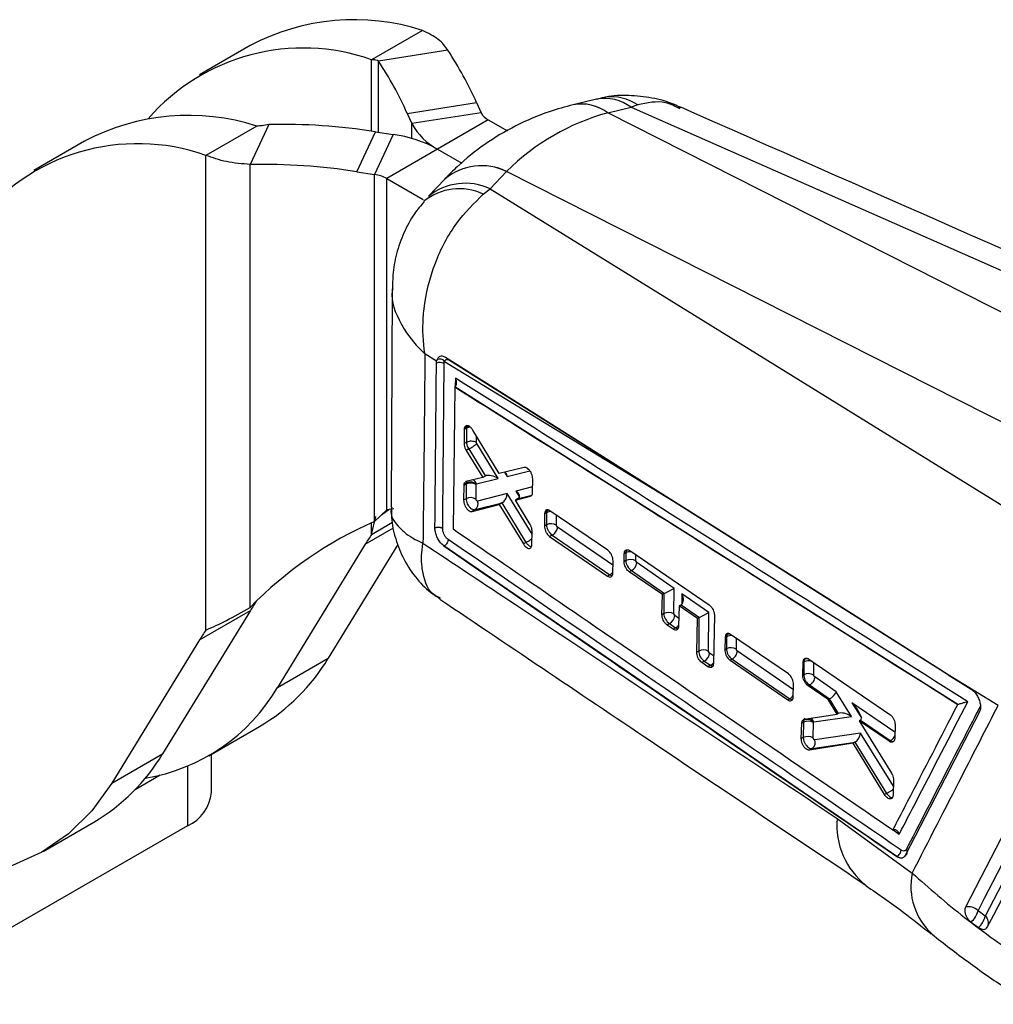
# Model space of a CAD drawing. Extents: x 35 to 394, y 29 to 281.
# Tile 3 of 23: x 156 to 199, y 38 to 82. Entities that reach past the tile are written whole.
import ezdxf

# ---------------------------------------------------------------- set-up
doc = ezdxf.new("R2010")
doc.units = 0
doc.layers.get('0').update_dxf_attribs({"linetype": 'CONTINUOUS'})

msp = doc.modelspace()

# ---------------------------------------------------------------- linework, layer by layer
at = {"color": 7, "linetype": 'CONTINUOUS'}
for p, q in [((173.787, 81.3266), (171.5384, 80.0285)), ((166.1611, 80.652), (163.9125, 79.354)), ((174.9206, 80.4438), (171.849, 79.9687)), ((173.1146, 77.6529), (176.1863, 78.128)), ((176.1863, 78.128), (176.3971, 77.6738)), ((181.4992, 78.2812), (180.463, 78.0308)), ((173.1146, 77.6529), (173.3255, 77.1987)), ((176.3971, 77.6738), (173.3255, 77.1987)), ((210.7722, 63.1031), (181.9941, 77.6704)), ((181.9965, 77.6709), (183.0327, 77.9214)), ((183.323, 78.0224), (183.0327, 77.9214)), ((183.0327, 77.9214), (213.7294, 64.3886)), ((176.7077, 77.3633), (174.4591, 76.0652)), ((176.7077, 77.3633), (177.5527, 76.8754)), ((166.4472, 77.0894), (164.1986, 75.7913)), ((166.9851, 77.1608), (166.1621, 75.3876)), ((170.8857, 75.0681), (171.7088, 76.8413)), ((171.7088, 76.8413), (172.4956, 76.7196)), ((158.8213, 76.4149), (156.5727, 75.1168)), ((172.4956, 76.7196), (171.6726, 74.9464)), ((174.4591, 76.0652), (172.2105, 74.7671)), ((174.4591, 76.0652), (175.5271, 75.4486)), ((164.1986, 54.7693), (164.1986, 75.7913)), ((166.1621, 55.7769), (166.1621, 75.3876)), ((170.8857, 75.0681), (171.6726, 74.9464)), ((177.5113, 75.0817), (176.7858, 74.3151)), ((206.2911, 60.5162), (177.513, 75.0835)), ((171.6726, 59.5816), (171.6726, 74.9464)), ((172.2105, 74.7671), (173.8272, 73.8338)), ((172.2105, 60.1009), (172.2105, 74.7671)), ((174.7788, 74.7447), (174.0533, 73.9781)), ((176.4838, 74.0743), (176.7858, 74.3151)), ((176.7858, 74.3151), (202.9228, 58.15)), ((172.4457, 69.8872), (172.3993, 60.2108)), ((174.4179, 66.681), (173.8999, 66.9971)), ((174.4395, 66.7544), (174.4179, 66.681)), ((174.9928, 66.7187), (184.9052, 60.4722)), ((174.4093, 66.5874), (174.4179, 66.681)), ((174.7701, 66.6707), (184.9052, 60.4722)), ((175.2178, 65.5411), (175.1526, 59.244)), ((175.2191, 65.5418), (175.2178, 65.5411)), ((197.5, 51.4713), (175.2178, 65.5411)), ((175.2312, 65.5493), (175.2191, 65.5418)), ((175.6446, 63.7126), (175.6371, 63.6454)), ((175.7429, 63.7065), (175.6371, 63.6454)), ((175.7505, 63.7737), (175.6446, 63.7126)), ((175.7429, 63.7065), (175.7384, 63.0948)), ((175.6371, 63.6454), (175.6322, 63.0335)), ((177.1919, 61.6995), (176.0175, 63.6271)), ((175.7384, 63.0948), (175.6322, 63.0335)), ((175.8414, 62.7933), (175.7266, 62.727)), ((175.7384, 63.0948), (175.7384, 63.0948)), ((175.8415, 62.7934), (175.8414, 62.7933)), ((175.8415, 62.7934), (176.5772, 61.5891)), ((177.1438, 61.4778), (176.1978, 63.0263)), ((175.7266, 62.727), (176.4644, 61.524)), ((178.3007, 61.9676), (177.1919, 61.6995)), ((176.4644, 61.524), (175.7157, 61.344)), ((176.5743, 61.5875), (176.4644, 61.524)), ((175.6169, 61.1688), (175.6114, 60.5211)), ((175.7246, 61.231), (175.6169, 61.1688)), ((175.6228, 61.2286), (175.6169, 61.1688)), ((175.7305, 61.2907), (175.6228, 61.2286)), ((175.7157, 61.344), (175.6902, 61.3284)), ((175.7246, 61.231), (175.7198, 60.5837)), ((176.1619, 60.5703), (176.1667, 61.2176)), ((176.1667, 61.2176), (176.1678, 61.228)), ((176.1678, 61.228), (176.1843, 61.2486)), ((176.1843, 61.2486), (177.1438, 61.4778)), ((178.6674, 60.8687), (178.6745, 61.4681)), ((177.5457, 60.8203), (176.2294, 60.4813)), ((177.9079, 60.5201), (178.5701, 60.6939)), ((178.6626, 60.8156), (178.6674, 60.8687)), ((175.7198, 60.5837), (175.6114, 60.5211)), ((175.9864, 60.0219), (177.1923, 60.3341)), ((176.1262, 60.1026), (177.3278, 60.412)), ((177.3046, 60.3989), (177.1923, 60.3341)), ((177.1923, 60.3341), (178.2599, 58.5822)), ((177.3046, 60.3989), (178.3741, 58.6481)), ((178.0349, 60.5934), (177.9079, 60.5201)), ((178.5543, 59.4508), (177.9079, 60.5201)), ((171.5384, 59.0065), (171.7202, 59.7979)), ((171.6726, 59.5816), (172.2105, 60.1009)), ((171.9736, 59.8727), (172.2951, 60.1026)), ((172.5225, 60.1372), (172.2105, 60.1009)), ((176.1262, 60.1026), (175.9864, 60.0219)), ((179.1986, 59.9155), (179.1916, 59.3743)), ((179.2076, 59.987), (179.1986, 59.9155)), ((179.2909, 59.9687), (179.1986, 59.9155)), ((179.2995, 60.0401), (179.2076, 59.987)), ((179.2909, 59.9687), (179.2869, 59.4293)), ((182.0001, 58.3024), (179.4389, 60.0537)), ((171.5384, 59.0065), (172.4679, 59.5431)), ((179.2869, 59.4293), (179.1916, 59.3743)), ((178.6387, 58.5645), (178.6461, 59.145)), ((179.5411, 58.9794), (179.4243, 58.912)), ((179.4243, 58.912), (181.9821, 57.1586)), ((179.5411, 58.9794), (179.5412, 58.9794)), ((179.5412, 58.9794), (182.0915, 57.2218)), ((171.2592, 58.576), (167.3687, 52.2289)), ((172.7051, 58.5646), (169.6173, 53.527)), ((174.7415, 58.4942), (174.7195, 58.5102)), ((174.7424, 58.4947), (174.7415, 58.4942)), ((194.7998, 44.7405), (174.7415, 58.4942)), ((174.7424, 58.4947), (174.7428, 58.4944)), ((178.3741, 58.6481), (178.2599, 58.5822)), ((178.3741, 58.6481), (178.3742, 58.648)), ((178.6351, 58.5189), (178.6387, 58.5645)), ((182.7253, 57.8012), (182.7312, 58.1509)), ((182.8036, 58.1927), (182.7312, 58.1509)), ((182.8036, 58.1927), (182.801, 57.8449)), ((182.9692, 58.2884), (186.4937, 55.8807)), ((182.2228, 57.297), (182.2318, 57.8393)), ((182.801, 57.8449), (182.7253, 57.8012)), ((183.2815, 57.7557), (183.2431, 57.8315)), ((184.9329, 56.6175), (183.2815, 57.7557)), ((182.0915, 57.2218), (181.9821, 57.1586)), ((182.2167, 57.2387), (182.2228, 57.297)), ((183.0515, 57.4016), (182.9533, 57.3449)), ((184.417, 56.3432), (182.9533, 57.3449)), ((183.0515, 57.4016), (184.5105, 56.3961)), ((184.4002, 55.4512), (184.417, 56.3432)), ((184.489, 56.3848), (184.417, 56.3432)), ((184.489, 56.3848), (184.4826, 55.4988)), ((184.9247, 55.4855), (184.9329, 56.6175)), ((186.4797, 55.5515), (185.2809, 56.3777)), ((185.1545, 55.8385), (185.137, 54.9459)), ((185.2443, 55.8903), (185.1545, 55.8385)), ((185.9697, 55.2806), (185.1545, 55.8385)), ((185.2443, 55.8903), (186.0573, 55.33)), ((166.168, 55.6369), (162.2776, 49.2899)), ((163.9194, 54.3388), (166.168, 55.6369)), ((184.4826, 55.4988), (184.4002, 55.4512)), ((184.963, 55.4096), (184.9247, 55.4855)), ((186.4672, 53.8287), (186.4797, 55.5515)), ((186.7207, 55.4238), (186.6755, 53.2868)), ((184.733, 55.0555), (184.6271, 54.9944)), ((184.8985, 54.8082), (184.6271, 54.9944)), ((184.733, 55.0555), (185.0037, 54.8689)), ((185.9391, 53.7924), (185.9697, 55.2806)), ((186.0358, 55.3188), (185.9697, 55.2806)), ((186.0358, 55.3188), (186.0251, 53.842)), ((185.0037, 54.8689), (184.8985, 54.8082)), ((187.2083, 54.5244), (187.1954, 54.4413)), ((187.2689, 54.5593), (187.2083, 54.5244)), ((189.9988, 52.8291), (187.4382, 54.581)), ((163.9194, 54.3388), (160.029, 47.9918)), ((187.1954, 54.4413), (187.1836, 53.8974)), ((187.2569, 54.4768), (187.1954, 54.4413)), ((187.2569, 54.4768), (187.253, 53.9374)), ((186.0251, 53.842), (185.9391, 53.7924)), ((186.5056, 53.7528), (186.4672, 53.8287)), ((187.253, 53.9374), (187.1836, 53.8974)), ((167.3687, 52.2289), (169.6173, 53.527)), ((186.2755, 53.3987), (186.1653, 53.3351)), ((186.4366, 53.1488), (186.1653, 53.3351)), ((186.2755, 53.3987), (186.5462, 53.2121)), ((186.5462, 53.2121), (186.4366, 53.1488)), ((187.5073, 53.4874), (187.4137, 53.4334)), ((187.4137, 53.4334), (189.9717, 51.6801)), ((187.5073, 53.4874), (190.0577, 51.7297)), ((187.5073, 53.4874), (187.5073, 53.4874)), ((190.6415, 52.768), (190.6555, 53.3489)), ((190.6555, 53.3489), (190.6718, 53.4411)), ((190.6829, 53.3647), (190.6555, 53.3489)), ((190.698, 53.4562), (190.6718, 53.4411)), ((190.6829, 53.3647), (190.6787, 52.7895)), ((190.8992, 53.489), (194.4952, 51.0329)), ((190.6787, 52.7895), (190.6415, 52.768)), ((199.2886, 51.4353), (197.0831, 52.7915)), ((197.0831, 52.7915), (198.0991, 52.1502)), ((190.2147, 51.8199), (190.228, 52.3647)), ((190.933, 52.3393), (190.8711, 52.3036)), ((190.9331, 52.3394), (190.933, 52.3393)), ((190.9331, 52.3394), (191.8219, 51.7268)), ((192.1144, 52.0378), (191.1633, 52.6933)), ((191.7629, 51.6934), (190.8711, 52.3036)), ((192.7888, 50.9398), (192.1144, 52.0378)), ((190.0577, 51.7297), (189.9717, 51.6801)), ((190.2053, 51.7494), (190.2147, 51.8199)), ((191.81, 51.7206), (191.7629, 51.6934)), ((192.1566, 51.0407), (191.7629, 51.6934)), ((191.81, 51.7206), (192.209, 51.071)), ((197.5061, 51.4741), (197.5, 51.4713)), ((190.7022, 50.8259), (192.1566, 51.0407)), ((192.2069, 51.0697), (192.1566, 51.0407)), ((198.464, 51.1508), (195.1725, 44.789)), ((190.5714, 49.9598), (190.5889, 50.6465)), ((190.5889, 50.6465), (190.6034, 50.7334)), ((190.6632, 50.6894), (190.5889, 50.6465)), ((190.6034, 50.7334), (190.6428, 50.7972)), ((190.6763, 50.7755), (190.6034, 50.7334)), ((190.6632, 50.6894), (190.6582, 50.0099)), ((190.6653, 50.8081), (190.7022, 50.8259)), ((191.1003, 49.9965), (191.1053, 50.6762)), ((191.1053, 50.6762), (191.1075, 50.6908)), ((191.1075, 50.6908), (191.1247, 50.7071)), ((191.1247, 50.7071), (192.7888, 50.9398)), ((193.1941, 50.7811), (193.1411, 50.7505)), ((193.1411, 50.7505), (194.5624, 48.4344)), ((194.4637, 49.8456), (193.1411, 50.7505)), ((193.1941, 50.7811), (194.5115, 49.8732)), ((164.3286, 49.2053), (166.5772, 50.5034)), ((193.1858, 50.2094), (191.1658, 49.9067)), ((194.7237, 50.568), (194.7077, 49.9861)), ((190.6582, 50.0099), (190.5714, 49.9598)), ((192.8749, 49.762), (190.9313, 49.4556)), ((191.0527, 49.5257), (192.9619, 49.8118)), ((192.9397, 49.7994), (192.8749, 49.762)), ((194.257, 47.4864), (192.8749, 49.762)), ((192.9397, 49.7994), (194.3447, 47.5371)), ((194.5115, 49.8732), (194.4637, 49.8456)), ((194.7077, 49.9861), (194.6951, 49.905)), ((160.029, 47.9918), (162.2776, 49.2899)), ((191.0527, 49.5257), (190.9313, 49.4556)), ((164.4404, 47.5748), (164.4404, 49.2699)), ((162.1724, 48.3442), (161.0613, 47.7028)), ((194.6555, 48.1178), (194.6372, 47.4753)), ((194.3447, 47.5371), (194.257, 47.4864)), ((194.3447, 47.5371), (194.3448, 47.537)), ((194.6372, 47.4753), (194.6261, 47.3995)), ((156.9888, 44.9681), (159.2374, 46.2662)), ((192.1651, 46.4312), (195.4823, 44.004)), ((163.386, 46.1053), (155.3249, 41.4517)), ((194.8052, 44.7436), (194.7998, 44.7405)), ((194.8058, 44.7432), (194.807, 44.7424)), ((198.7223, 42.102), (198.3996, 42.3372)), ((198.0916, 41.8386), (198.4199, 41.6))]:
    msp.add_line(p, q, dxfattribs=at)
at = {"color": 8, "linetype": 'CONTINUOUS'}
for p, q in [((171.5384, 76.8671), (171.5384, 80.0285)), ((171.849, 76.8196), (171.849, 79.9687)), ((173.3255, 76.5374), (173.3255, 77.1987)), ((175.2463, 65.9297), (175.2428, 65.5613)), ((176.1805, 63.0823), (176.1825, 63.3562)), ((177.4248, 61.7558), (177.5365, 61.5717)), ((177.5365, 61.5717), (178.553, 61.8147)), ((178.6703, 61.1113), (177.9322, 60.9195)), ((178.6445, 59.0215), (177.5457, 60.8203)), ((177.9322, 60.9195), (178.0919, 60.6557)), ((178.0378, 60.5951), (178.6356, 60.7504)), ((184.9052, 60.4722), (198.1204, 52.1319)), ((179.729, 59.4159), (179.7323, 59.8531)), ((171.5384, 59.0065), (171.5384, 59.5213)), ((182.2285, 57.6401), (179.7714, 59.3334)), ((171.2592, 58.576), (172.5082, 59.297)), ((183.2431, 57.8315), (183.2451, 58.0999)), ((185.2809, 56.3777), (185.2776, 55.9134)), ((185.1437, 55.2851), (184.963, 55.4096)), ((187.6951, 53.924), (187.6986, 54.4028)), ((186.6828, 53.6306), (186.5056, 53.7528)), ((190.2222, 52.129), (187.7375, 53.8413)), ((191.1208, 52.7761), (191.125, 53.3348)), ((194.7148, 50.2457), (192.8144, 51.5554)), ((192.8144, 51.5554), (193.2323, 50.8881)), ((194.648, 47.8549), (193.1858, 50.2094)), ((163.386, 48.7406), (163.386, 46.1053)), ((194.6338, 45.9184), (194.9093, 45.73))]:
    msp.add_line(p, q, dxfattribs=at)
at = {"color": 7, "linetype": 'CONTINUOUS', "flags": 128}
for points in [[(184.7218, 60.5918), (184.4311, 60.7752), (183.1695, 61.5711), (178.1226, 64.7544), (174.8169, 66.8388)], [(197.0831, 52.7915), (196.5503, 53.1278), (191.5037, 56.3127), (184.7218, 60.5918)], [(201.5274, 49.6043), (201.2415, 49.0539), (200.09, 46.8374), (197.8377, 42.5006)], [(198.3996, 42.3372), (198.6874, 42.8916), (199.8386, 45.1091), (202.0898, 49.4445)], [(202.4175, 49.2156), (202.1294, 48.6611), (200.9771, 46.443), (198.7223, 42.102)], [(198.8096, 41.6155), (199.0934, 42.1614), (200.2468, 44.3792), (202.5093, 48.729)], [(160.029, 47.9918), (159.1428, 46.7692), (158.1071, 45.7471), (156.933, 44.9363), (155.6328, 44.3451), (154.2203, 43.98), (152.7103, 43.8448), (151.1188, 43.9408), (149.4626, 44.2671), (147.7591, 44.8203), (146.0265, 45.5945), (145.6437, 45.7934)]]:
    msp.add_lwpolyline(points, dxfattribs=at)
at = {"color": 8, "linetype": 'CONTINUOUS', "flags": 128}
for points in [[(175.7727, 63.8198), (175.7505, 63.7737), (175.7505, 63.7737), (175.7505, 63.7737)], [(175.7505, 63.7737), (175.7987, 63.7956), (175.8316, 63.8049)], [(179.3247, 60.0895), (179.2995, 60.0401), (179.2995, 60.0401), (179.2995, 60.0401)], [(179.3975, 60.0744), (179.3477, 60.062), (179.2995, 60.0401)], [(187.3025, 54.6159), (187.2689, 54.5593), (187.2689, 54.5593), (187.2689, 54.5593)]]:
    msp.add_lwpolyline(points, dxfattribs=at)
at = {"color": 7, "linetype": 'CONTINUOUS'}
for centre, radius, start, end in [((170.7723, 71.9647), 9.8353, 72.15069, 117.95912), ((168.5144, 71.4381), 9.107, 70.60703, 139.01218), ((160.2735, 70.9345), 17.4632, 24.3256, 32.99251), ((157.2018, 70.4594), 17.4632, 24.3256, 32.99251), ((177.0494, 78.0155), 0.7363, 207.65112, 242.35509), ((163.4325, 67.7275), 9.8353, 72.15069, 117.95912), ((175.7061, 78.4459), 2.6876, 207.65112, 242.35509), ((167.5213, 50.0122), 27.1539, 81.12877, 91.13128), ((161.178, 67.234), 9.0748, 70.55775, 142.60801), ((171.7042, 71.0724), 5.7024, 61.11116, 82.02267), ((166.6982, 48.239), 27.1539, 81.12877, 91.13128), ((171.4557, 73.3992), 1.5623, 61.11116, 82.02267), ((174.5466, 66.4825), 0.2922, 40.08794, 111.50111), ((174.5628, 66.2477), 0.3728, 59.49268, 114.32027), ((175.9335, 60.8243), 0.4572, 59.33102, 117.18722), ((175.9037, 60.9426), 0.3888, 47.22535, 116.45882), ((175.9288, 60.1769), 0.4573, 59.34632, 117.18796), ((175.9572, 60.352), 0.3013, 304.11454, 25.40111), ((178.6453, 43.5898), 17.4458, 113.55808, 135.68746), ((179.4958, 59.0225), 0.4574, 59.34689, 117.18649), ((179.7807, 53.3551), 9.9937, 145.5633, 148.50548), ((183.01, 57.4381), 0.4573, 59.34654, 117.18797), ((182.8525, 57.7825), 0.4298, 297.57992, 356.42094), ((174.6895, 50.416), 9.9937, 145.5633, 148.50548), ((184.6916, 55.0919), 0.4574, 59.35757, 117.18844), ((184.534, 55.4365), 0.4298, 297.57778, 356.40991), ((172.4409, 49.1179), 9.9937, 145.5633, 148.50548), ((186.2341, 53.4351), 0.4574, 59.35757, 117.18844), ((186.0766, 53.7797), 0.4298, 297.57778, 356.40991), ((187.4619, 53.5306), 0.4574, 59.34695, 117.18654), ((162.193, 57.9517), 8.6428, 300.4814, 329.20602), ((190.8877, 52.3826), 0.4574, 59.34702, 117.18661), ((160.138, 56.4873), 8.3915, 279.40951, 329.50479), ((190.8723, 50.2822), 0.4577, 59.40233, 117.19061), ((190.8359, 50.4475), 0.3647, 41.85274, 115.94256), ((190.8671, 49.603), 0.4573, 59.34647, 117.18793), ((190.88, 49.7843), 0.311, 303.73647, 23.18634), ((154.8532, 53.7146), 8.6428, 300.4814, 329.20602), ((162.6388, 47.7545), 1.8106, 294.37466, 354.3052), ((197.9781, 41.9354), 0.5823, 43.63076, 103.95798), ((197.4376, 42.5871), 0.9939, 311.14379, 345.43812), ((197.7354, 42.3544), 1.0187, 312.22024, 345.65491)]:
    msp.add_arc(centre, radius, start, end, dxfattribs=at)
at = {"color": 8, "linetype": 'CONTINUOUS'}
for centre, radius, start, end in [((180.8314, 76.1633), 1.9034, 52.35107, 101.237), ((180.8341, 76.1649), 1.9024, 52.33727, 101.24769), ((181.8639, 76.3883), 1.9278, 52.67929, 100.90567), ((182.1797, 76.3905), 1.9926, 54.98382, 98.3372), ((176.4084, 72.7782), 2.554, 64.41402, 129.64641), ((176.4097, 72.7801), 2.554, 64.40629, 129.57927), ((175.42, 71.8298), 2.4838, 64.64059, 129.07946), ((175.692, 71.9392), 2.6156, 65.28051, 128.82784), ((175.9397, 63.3323), 0.4228, 93.93398, 117.74288), ((175.9006, 61.1418), 0.3031, 20.61792, 66.05157), ((179.4918, 59.5836), 0.4344, 89.64305, 117.55156), ((183.0084, 57.7951), 0.4473, 86.16771, 117.25456), ((181.905, 57.5842), 0.4075, 297.23591, 321.96399), ((184.8166, 55.2321), 0.4085, 297.25054, 322.40829), ((187.4647, 54.0714), 0.4555, 81.83201, 117.13466), ((187.4138, 54.3004), 0.2967, 90.78874, 119.24456), ((186.3602, 53.5739), 0.4068, 297.2204, 321.58381), ((190.8946, 52.9463), 0.4689, 70.47681, 116.83572), ((190.8462, 53.1826), 0.3112, 79.18946, 118.42949), ((189.8654, 52.1005), 0.4177, 297.40995, 327.31599), ((190.8416, 50.6086), 0.2997, 19.18704, 60.60432), ((194.306, 50.2605), 0.4385, 297.94892, 338.58254), ((195.4904, 46.1056), 3.3412, 174.40856, 232.3654), ((198.2878, 43.4304), 2.8635, 168.44636, 227.50805), ((198.4783, 41.8037), 0.3854, 337.03054, 50.71847)]:
    msp.add_arc(centre, radius, start, end, dxfattribs=at)
at = {"color": 7, "linetype": 'CONTINUOUS'}
for centre, major_axis, ratio, start_param, end_param in [((189.2923, 56.8285), (-8.5468, 20.4136), 0.6710634, 6.1943789, 6.5430065), ((189.6813, 72.3337), (13.3894, -1.0996), 0.4374874, 2.2175756, 2.2177948), ((188.4863, 71.6439), (13.2626, 3.0454), 0.6239226, 2.388207, 2.3884262), ((175.9948, 63.5567), (-0.1764, 0.3158), 0.5694106, 0.5489169, 0.7937408), ((176.749, 61.3293), (-0.2033, 0.238), 0.7791612, 6.1264564, 6.1397396), ((176.9138, 61.3687), (0.3914, -0.1627), 0.4871686, 1.156834, 2.7731761), ((177.3064, 61.4626), (0.131, 0.3137), 0.6028652, 5.3031752, 5.8689163), ((175.9778, 61.0801), (-0.1773, 0.3177), 0.5691909, 0.5791568, 0.7933004), ((177.3157, 60.7111), (0.128, 0.3156), 0.6054887, 3.7841954, 5.2955312), ((177.7022, 60.8104), (0.3884, -0.1579), 0.4908369, 5.9200993, 7.4313558), ((177.4774, 60.4465), (0.2737, 0.1274), 0.1217802, 2.0913944, 2.1964019), ((177.8625, 60.5455), (0.2734, 0.1276), 0.12059, 5.3371576, 5.350593), ((179.5427, 59.819), (-0.1763, 0.3157), 0.5694299, 0.5320347, 0.7938111), ((183.0518, 57.6957), (-0.1757, 0.3143), 0.5695974, 0.7931622, 2.3643384), ((184.7011, 56.2624), (0.3, 0.0001), 0.5771721, 2.2593752, 2.3560608), ((184.7029, 56.5084), (0.3011, 0.1568), 0.0419604, 3.9972779, 5.559686), ((185.0509, 56.2685), (-0.1959, 0.3762), 0.5999654, 3.2076574, 4.6901563), ((185.2443, 56.1353), (0.1512, 0.2598), 0.5773832, 3.9308221, 4.0107313), ((184.7334, 55.3497), (-0.1757, 0.3143), 0.5695974, 0.7933435, 2.3641398), ((186.2497, 55.4424), (0.3011, 0.1568), 0.0419604, 3.9972779, 5.559686), ((186.2479, 55.1964), (0.3, 0.0001), 0.5771721, 2.2593752, 2.3560608), ((187.5084, 54.3274), (-0.1761, 0.3152), 0.5694893, 0.4858026, 0.7940631), ((186.2759, 53.6929), (-0.1757, 0.3143), 0.5695974, 0.7933435, 2.3641398), ((190.934, 53.2157), (-0.1759, 0.3147), 0.5695469, 0.4465869, 0.7943544), ((191.8844, 51.9287), (0.2216, 0.2102), 0.4247113, 4.06456, 5.6269682), ((192.1477, 51.5), (0.391, -0.1633), 0.4924442, 2.7287062, 2.7822978), ((192.5844, 51.4462), (-0.6255, 0.6536), 0.2681339, 3.0968256, 4.6236378), ((192.3846, 50.8063), (-0.204, 0.2451), 0.7653113, 6.1421525, 6.152175), ((192.5588, 50.8307), (0.4003, -0.1887), 0.4776169, 1.1971938, 2.8131936), ((190.9145, 50.5401), (-0.176, 0.315), 0.5695114, 0.470215, 0.7941697), ((192.9199, 51.215), (-0.2794, 0.4307), 0.4784689, 3.1167616, 3.1523565), ((192.9558, 50.1003), (0.1401, 0.303), 0.6023206, 3.8231628, 5.3383499), ((193.1231, 49.8309), (0.2801, 0.1174), 0.1713891, 2.1102161, 2.2103406)]:
    msp.add_ellipse(centre, major_axis=major_axis, ratio=ratio, start_param=start_param, end_param=end_param, dxfattribs=at)
at = {"color": 8, "linetype": 'CONTINUOUS'}
for centre, major_axis, ratio, start_param, end_param in [((175.9791, 61.0785), (-0.1782, 0.3196), 0.5689599, 0.2432989, 0.5785706), ((183.0544, 58.0435), (-0.1757, 0.3143), 0.5695974, 0.3598103, 0.7931622), ((185.0041, 55.1631), (-0.1757, 0.3143), 0.5695974, 2.3641398, 2.6778537), ((186.5466, 53.5063), (-0.1757, 0.3143), 0.5695974, 2.3641398, 2.6675875), ((190.9173, 50.5372), (-0.178, 0.3191), 0.5690221, 0.008423, 0.4716075)]:
    msp.add_ellipse(centre, major_axis=major_axis, ratio=ratio, start_param=start_param, end_param=end_param, dxfattribs=at)
at = {"color": 7, "linetype": 'CONTINUOUS'}
for points in [[(174.9206, 80.4438), (174.7963, 80.6125), (174.5477, 80.9498), (174.0405, 81.201), (173.787, 81.3266)], [(171.849, 79.9687), (171.8149, 79.9845), (171.7468, 80.0163), (171.6078, 80.0244), (171.5384, 80.0285)], [(166.9851, 77.1608), (166.8853, 77.1387), (166.6855, 77.0945), (166.5266, 77.0911), (166.4472, 77.0894)], [(166.1621, 75.3876), (165.7975, 75.4176), (165.0684, 75.4776), (164.4885, 75.6867), (164.1986, 75.7913)], [(164.1986, 54.7693), (164.4885, 54.8999), (165.0684, 55.1612), (165.7975, 55.5717), (166.1621, 55.7769)], [(191.1633, 52.6933), (191.1596, 52.6596), (191.1522, 52.5923), (191.0989, 52.4864), (191.0231, 52.3937), (190.9631, 52.3575), (190.9331, 52.3394)], [(194.8055, 44.7434), (194.8294, 44.7579), (194.8772, 44.7868), (194.9378, 44.8603), (194.9811, 44.9447), (194.9879, 44.9989), (194.9914, 45.026)], [(195.188, 44.798), (195.2072, 44.8126), (195.2456, 44.842), (195.2684, 44.9097), (195.2627, 44.9851), (195.2335, 45.0326), (195.2189, 45.0563)]]:
    msp.add_open_spline(points, degree=3, dxfattribs=at)
for points, knots in [([(181.9016, 78.3597), (181.8808, 78.3577), (181.7429, 78.3446), (181.6108, 78.2994), (181.4987, 78.261)], [0, 0, 0, 0, 0.15082605, 1, 1, 1, 1]), ([(185.2312, 77.9031), (185.1373, 77.9508), (184.7348, 78.1551), (183.9552, 78.3573), (182.935, 78.4601), (182.2289, 78.4511), (181.8916, 78.3605), (181.8825, 78.358)], [0, 0, 0, 0, 0.0919806, 0.3946033, 0.6949635, 0.9918161, 1, 1, 1, 1]), ([(180.46, 78.0301), (180.1069, 77.9345), (179.2336, 77.6981), (177.91, 77.1308), (176.5393, 76.3102), (175.5101, 75.4873), (174.961, 74.9298), (174.7812, 74.7472)], [0, 0, 0, 0, 0.1646734, 0.4073534, 0.6467552, 0.8843272, 1, 1, 1, 1]), ([(215.6989, 64.4919), (213.6592, 65.3906), (203.4992, 69.8672), (193.3447, 74.3461), (185.2288, 77.9258)], [0, 0, 0, 0, 0.200757, 1, 1, 1, 1]), ([(173.8688, 73.7417), (173.7181, 73.5674), (173.3564, 73.149), (172.9428, 72.3622), (172.6233, 71.4431), (172.4623, 70.6044), (172.4658, 70.0853), (172.4671, 69.8879)], [0, 0, 0, 0, 0.1641775, 0.3941978, 0.6293304, 0.8590424, 1, 1, 1, 1]), ([(173.8999, 66.9971), (173.899, 67.0024), (173.8148, 67.5181), (173.7857, 68.1903), (173.9077, 69.5421), (174.2754, 71.019), (175.2097, 72.8198), (176.0727, 73.6695), (176.4838, 74.0743)], [0, 0, 0, 0, 0.0021894, 0.2132562, 0.260968, 0.5212746, 0.7719781, 1, 1, 1, 1]), ([(173.8999, 66.9971), (173.8868, 65.594), (173.8608, 62.8005), (173.8292, 60.007), (173.8135, 58.6165)], [0, 0, 0, 0, 0.502233, 1, 1, 1, 1]), ([(174.8169, 66.8388), (174.7722, 66.8611), (174.6815, 66.9063), (174.5575, 66.8918), (174.4776, 66.8312), (174.4486, 66.7726), (174.4395, 66.7544)], [0, 0, 0, 0, 0.2842034, 0.5759975, 0.8678223, 1, 1, 1, 1]), ([(174.7701, 66.6707), (174.7749, 66.6808), (174.7912, 66.7155), (174.8359, 66.7519), (174.9088, 66.7609), (174.9648, 66.7327), (174.9928, 66.7187)], [0, 0, 0, 0, 0.1212767, 0.4134895, 0.7070903, 1, 1, 1, 1]), ([(174.3426, 59.2877), (174.344, 59.4206), (174.3505, 60.085), (174.3739, 62.5189), (174.3939, 64.8187), (174.4093, 66.5874)], [0, 0, 0, 0, 0.0545862, 0.2729311, 1, 1, 1, 1]), ([(174.685, 59.2672), (174.6863, 59.4001), (174.6929, 60.0647), (174.7165, 62.4993), (174.7366, 64.7998), (174.7521, 66.5689)], [0, 0, 0, 0, 0.0545865, 0.2729327, 1, 1, 1, 1]), ([(174.7521, 66.5689), (174.7546, 66.6012), (174.7575, 66.6383), (174.7687, 66.667), (174.7701, 66.6707)], [0, 0, 0, 0, 0.8727258, 1, 1, 1, 1]), ([(175.2312, 65.5493), (175.246, 65.5622), (175.2755, 65.5881), (175.3011, 65.6559), (175.3072, 65.752), (175.2839, 65.8485), (175.2568, 65.9094), (175.2468, 65.9287), (175.2463, 65.9297)], [0, 0, 0, 0, 0.1572191, 0.313515, 0.5425124, 0.8512115, 0.9921326, 1, 1, 1, 1]), ([(197.942, 51.5988), (194.1388, 54.0022), (186.5762, 58.7812), (179.0083, 63.5561), (175.2463, 65.9297)], [0, 0, 0, 0, 0.502896, 1, 1, 1, 1]), ([(175.2191, 65.5418), (178.9304, 63.2012), (186.3614, 58.5145), (193.7882, 53.8233), (197.5056, 51.4744), (197.5061, 51.4741)], [0, 0, 0, 0, 0.49940863, 0.99993869, 1, 1, 1, 1]), ([(176.0175, 63.6271), (175.9944, 63.6604), (175.9484, 63.727), (175.8665, 63.7945), (175.7865, 63.8279), (175.7168, 63.8211), (175.6672, 63.7805), (175.6515, 63.7334), (175.6446, 63.7126)], [0, 0, 0, 0, 0.1731151, 0.3462173, 0.519533, 0.6923944, 0.8642217, 1, 1, 1, 1]), ([(175.6322, 63.0335), (175.6336, 63.0081), (175.6368, 62.9475), (175.6667, 62.8386), (175.7064, 62.7646), (175.7266, 62.727)], [0, 0, 0, 0, 0.26249474, 0.62537425, 1, 1, 1, 1]), ([(175.7384, 63.0948), (175.7646, 63.1069), (175.817, 63.1313), (175.917, 63.1463), (176.0192, 63.1428), (176.1007, 63.123), (176.1523, 63.1003), (176.1729, 63.0871), (176.1805, 63.0823)], [0, 0, 0, 0, 0.2032151, 0.4064301, 0.6096453, 0.812861, 0.9313396, 1, 1, 1, 1]), ([(175.7384, 63.0948), (175.7384, 63.0947), (175.7385, 63.0649), (175.7438, 63.0211), (175.7631, 62.9486), (175.7904, 62.8775), (175.8226, 62.8211), (175.8414, 62.7933), (175.8414, 62.7933)], [0, 0, 0, 0, 0.0002118, 0.320884, 0.4356266, 0.7019141, 0.9997882, 1, 1, 1, 1]), ([(175.8415, 62.7934), (175.8571, 62.8008), (175.8884, 62.8157), (175.9399, 62.8435), (175.9922, 62.8739), (176.0435, 62.9063), (176.0917, 62.9391), (176.1348, 62.9709), (176.1717, 63.0009), (176.1891, 63.0178), (176.1978, 63.0263)], [0, 0, 0, 0, 0.125, 0.25, 0.375, 0.5, 0.625, 0.75, 0.875, 1, 1, 1, 1]), ([(176.1978, 63.0263), (176.1948, 63.0317), (176.1891, 63.0421), (176.1846, 63.0555), (176.1813, 63.069), (176.1809, 63.0767), (176.1805, 63.0823)], [0, 0, 0, 0, 0.2994842, 0.5704847, 0.6862732, 1, 1, 1, 1]), ([(178.6745, 61.4681), (178.6723, 61.5036), (178.6679, 61.5746), (178.6283, 61.692), (178.5692, 61.8014), (178.4945, 61.8917), (178.4137, 61.9525), (178.3471, 61.9742), (178.3126, 61.9693), (178.3007, 61.9676)], [0, 0, 0, 0, 0.1526153, 0.3052201, 0.457594, 0.611822, 0.7648719, 0.9188558, 1, 1, 1, 1]), ([(175.6599, 61.3097), (175.6464, 61.2892), (175.6309, 61.2657), (175.6238, 61.2328), (175.6228, 61.2286)], [0, 0, 0, 0, 0.8709555, 1, 1, 1, 1]), ([(178.5935, 60.7089), (178.6048, 60.7146), (178.6355, 60.7303), (178.6543, 60.7754), (178.6614, 60.8099), (178.6626, 60.8156)], [0, 0, 0, 0, 0.3249141, 0.8890097, 1, 1, 1, 1]), ([(172.4247, 60.2131), (172.4184, 60.1), (172.3946, 59.6653), (172.5476, 58.9095), (172.8915, 57.9709), (173.439, 57.1332), (174.0171, 56.5136), (174.4284, 56.2459), (174.5711, 56.1531)], [0, 0, 0, 0, 0.0707872, 0.2719288, 0.4757639, 0.693622, 0.8937079, 1, 1, 1, 1]), ([(175.6114, 60.5211), (175.6137, 60.4858), (175.6183, 60.4153), (175.6578, 60.2987), (175.7166, 60.1895), (175.7909, 60.0987), (175.8716, 60.0374), (175.9389, 60.0148), (175.9739, 60.02), (175.9864, 60.0219)], [0, 0, 0, 0, 0.1511903, 0.3023597, 0.4528589, 0.6075953, 0.760056, 0.9139394, 1, 1, 1, 1]), ([(175.7198, 60.5837), (175.7198, 60.5837), (175.7198, 60.5503), (175.7296, 60.4763), (175.7709, 60.3654), (175.835, 60.2586), (175.9141, 60.1719), (176.0028, 60.1131), (176.0741, 60.0945), (176.113, 60.0989), (176.1262, 60.1026), (176.1262, 60.1026)], [0, 0, 0, 0, 0.0000895, 0.1522128, 0.3083885, 0.4431626, 0.6109722, 0.7581998, 0.9119365, 0.9999105, 1, 1, 1, 1]), ([(176.2294, 60.4813), (176.2271, 60.481), (176.2208, 60.4801), (176.2087, 60.4841), (176.194, 60.4954), (176.1807, 60.5118), (176.1702, 60.5313), (176.1632, 60.5517), (176.1624, 60.5641), (176.1619, 60.5703)], [0, 0, 0, 0, 0.08659873, 0.24321284, 0.39310347, 0.55856473, 0.70200109, 0.85097364, 1, 1, 1, 1]), ([(179.4389, 60.0537), (179.4121, 60.0687), (179.3584, 60.0985), (179.287, 60.0944), (179.2334, 60.0574), (179.2157, 60.0093), (179.2076, 59.987)], [0, 0, 0, 0, 0.2595257, 0.5190971, 0.7774615, 1, 1, 1, 1]), ([(174.685, 59.2672), (174.6734, 59.2743), (174.6502, 59.2885), (174.6068, 59.3041), (174.5593, 59.3147), (174.509, 59.3193), (174.4582, 59.3179), (174.4092, 59.3106), (174.3706, 59.2997), (174.3499, 59.2908), (174.3426, 59.2877)], [0, 0, 0, 0, 0.1325138, 0.2650275, 0.3975412, 0.5300549, 0.6625685, 0.7950821, 0.9275957, 1, 1, 1, 1]), ([(178.6461, 59.145), (178.645, 59.1703), (178.6422, 59.2308), (178.6131, 59.3395), (178.5741, 59.4134), (178.5543, 59.4508)], [0, 0, 0, 0, 0.2623531, 0.626876, 1, 1, 1, 1]), ([(179.1916, 59.3743), (179.1938, 59.3388), (179.1982, 59.2679), (179.2377, 59.1505), (179.2966, 59.0416), (179.3626, 58.9596), (179.4067, 58.9255), (179.4243, 58.912)], [0, 0, 0, 0, 0.2134165, 0.4267956, 0.6411528, 0.8570339, 1, 1, 1, 1]), ([(179.2869, 59.4293), (179.2869, 59.4293), (179.2869, 59.3959), (179.2966, 59.3233), (179.3381, 59.2105), (179.4016, 59.1051), (179.4729, 59.0269), (179.5212, 58.9914), (179.5411, 58.9794), (179.5411, 58.9794)], [0, 0, 0, 0, 0.000126, 0.2144455, 0.4254976, 0.6362877, 0.8495529, 0.999874, 1, 1, 1, 1]), ([(179.5412, 58.9794), (179.5671, 58.9946), (179.6188, 59.025), (179.6877, 59.1006), (179.7409, 59.1896), (179.7676, 59.2712), (179.7704, 59.3173), (179.7714, 59.3334)], [0, 0, 0, 0, 0.2158737, 0.4317475, 0.6476213, 0.8767998, 1, 1, 1, 1]), ([(179.7714, 59.3334), (179.7681, 59.336), (179.7599, 59.3424), (179.7479, 59.3575), (179.7374, 59.3769), (179.7304, 59.3975), (179.7295, 59.4098), (179.729, 59.4159)], [0, 0, 0, 0, 0.1528052, 0.3712968, 0.5849321, 0.795346, 1, 1, 1, 1]), ([(174.7195, 58.5102), (174.6746, 58.5501), (174.5848, 58.63), (174.4688, 58.8078), (174.3844, 59.0038), (174.3463, 59.1698), (174.3435, 59.2583), (174.3426, 59.2877)], [0, 0, 0, 0, 0.2226249, 0.4452344, 0.6676394, 0.8896764, 1, 1, 1, 1]), ([(174.9295, 58.7818), (174.9112, 58.796), (174.8654, 58.8314), (174.7965, 58.917), (174.7344, 59.0314), (174.6924, 59.1552), (174.6874, 59.2299), (174.685, 59.2672)], [0, 0, 0, 0, 0.1418471, 0.3564571, 0.5704803, 0.7858721, 1, 1, 1, 1]), ([(175.1526, 59.244), (175.1647, 59.2357), (175.5934, 58.9417), (177.6885, 57.5049), (184.1639, 53.0686), (190.2317, 48.9225), (194.6296, 45.9174)], [0, 0, 0, 0, 0.0018693, 0.0661233, 0.3231391, 1, 1, 1, 1]), ([(173.8135, 58.6165), (175.179, 57.7104), (181.2813, 53.6611), (187.4088, 49.5907), (192.1651, 46.4312)], [0, 0, 0, 0, 0.22378, 1, 1, 1, 1]), ([(174.7195, 58.5102), (174.7271, 58.5049), (174.7347, 58.4996), (174.7423, 58.4947), (174.7424, 58.4947)], [0, 0, 0, 0, 0.9978712, 1, 1, 1, 1]), ([(174.9295, 58.7818), (174.9276, 58.7606), (174.9244, 58.7225), (174.9002, 58.6571), (174.8619, 58.5927), (174.8059, 58.5314), (174.7638, 58.5068), (174.7428, 58.4944)], [0, 0, 0, 0, 0.196314, 0.3521508, 0.5681005, 0.7840503, 1, 1, 1, 1]), ([(174.7428, 58.4944), (176.7856, 57.0907), (183.463, 52.5022), (190.1582, 47.9223), (194.8051, 44.7436)], [0, 0, 0, 0, 0.3059264, 1, 1, 1, 1]), ([(194.9911, 45.0262), (190.3442, 48.2058), (183.6493, 52.7868), (176.9721, 57.3775), (174.9295, 58.7818)], [0, 0, 0, 0, 0.6940826, 1, 1, 1, 1]), ([(178.2599, 58.5822), (178.2828, 58.5489), (178.3287, 58.4822), (178.4102, 58.4149), (178.4898, 58.3819), (178.5593, 58.3893), (178.6129, 58.4337), (178.6277, 58.4903), (178.6351, 58.5189)], [0, 0, 0, 0, 0.16680855, 0.33360392, 0.50061166, 0.66709865, 0.8324512, 1, 1, 1, 1]), ([(182.2318, 57.8393), (182.2297, 57.8748), (182.2256, 57.9457), (182.1866, 58.0632), (182.1281, 58.1723), (182.062, 58.2545), (182.0178, 58.2887), (182.0001, 58.3024)], [0, 0, 0, 0, 0.2131958, 0.42635048, 0.64056691, 0.85635393, 1, 1, 1, 1]), ([(182.7312, 58.1509), (182.7343, 58.1824), (182.7406, 58.2454), (182.782, 58.3068), (182.8419, 58.3338), (182.9081, 58.3249), (182.9517, 58.2989), (182.9692, 58.2884)], [0, 0, 0, 0, 0.2137115, 0.4274203, 0.6412631, 0.855703, 1, 1, 1, 1]), ([(182.9533, 57.3449), (182.9271, 57.3662), (182.8746, 57.4087), (182.8055, 57.5082), (182.7541, 57.62), (182.7279, 57.7223), (182.7261, 57.7791), (182.7253, 57.8012)], [0, 0, 0, 0, 0.21569989, 0.4314024, 0.6469678, 0.86191166, 1, 1, 1, 1]), ([(181.9821, 57.1586), (182.0088, 57.1437), (182.0622, 57.1138), (182.1335, 57.1178), (182.1904, 57.1566), (182.2079, 57.2112), (182.2167, 57.2387)], [0, 0, 0, 0, 0.24930065, 0.49864998, 0.74672299, 1, 1, 1, 1]), ([(174.5656, 56.1391), (177.7821, 53.972), (184.0616, 49.7411), (190.3701, 45.5218), (193.4473, 43.4637)], [0, 0, 0, 0, 0.5122202, 1, 1, 1, 1]), ([(186.4937, 55.8807), (186.5199, 55.8594), (186.5724, 55.8168), (186.6414, 55.7173), (186.6925, 55.6053), (186.7184, 55.5028), (186.72, 55.446), (186.7207, 55.4238)], [0, 0, 0, 0, 0.2157112, 0.4314226, 0.6470553, 0.8621247, 1, 1, 1, 1]), ([(184.6271, 54.9944), (184.6009, 55.0157), (184.5485, 55.0584), (184.4796, 55.1579), (184.4285, 55.27), (184.4025, 55.3724), (184.4008, 55.4291), (184.4002, 55.4512)], [0, 0, 0, 0, 0.215785, 0.4315713, 0.647247, 0.8623046, 1, 1, 1, 1]), ([(185.137, 54.9459), (185.1338, 54.9144), (185.1274, 54.8513), (185.0858, 54.7897), (185.0258, 54.7627), (184.9596, 54.7715), (184.9161, 54.7976), (184.8985, 54.8082)], [0, 0, 0, 0, 0.2136128, 0.427225, 0.6409279, 0.8552227, 1, 1, 1, 1]), ([(187.4382, 54.581), (187.4114, 54.5959), (187.3577, 54.6256), (187.2859, 54.6214), (187.2343, 54.5857), (187.216, 54.5425), (187.2083, 54.5244)], [0, 0, 0, 0, 0.268799, 0.5376524, 0.8051076, 1, 1, 1, 1]), ([(186.1653, 53.3351), (186.1392, 53.3564), (186.0868, 53.3991), (186.0181, 53.4988), (185.9671, 53.6109), (185.9413, 53.7134), (185.9397, 53.7702), (185.9391, 53.7924)], [0, 0, 0, 0, 0.2157999, 0.4316001, 0.6473143, 0.8624215, 1, 1, 1, 1]), ([(187.1836, 53.8974), (187.1856, 53.8617), (187.1894, 53.7904), (187.2281, 53.6724), (187.2865, 53.563), (187.3522, 53.481), (187.3962, 53.4469), (187.4137, 53.4334)], [0, 0, 0, 0, 0.2135335, 0.427024, 0.6416137, 0.8577362, 1, 1, 1, 1]), ([(187.253, 53.9374), (187.253, 53.9374), (187.253, 53.904), (187.2627, 53.8314), (187.3042, 53.7185), (187.3677, 53.6131), (187.439, 53.5349), (187.4873, 53.4993), (187.5072, 53.4874), (187.5073, 53.4874)], [0, 0, 0, 0, 0.000126, 0.214494, 0.4253647, 0.6361606, 0.8496433, 0.999874, 1, 1, 1, 1]), ([(187.5073, 53.4874), (187.5332, 53.5026), (187.5849, 53.533), (187.6539, 53.6085), (187.7068, 53.6973), (187.7336, 53.7788), (187.7365, 53.8249), (187.7375, 53.8413)], [0, 0, 0, 0, 0.2158683, 0.4317366, 0.647605, 0.8745813, 1, 1, 1, 1]), ([(187.7375, 53.8413), (187.7342, 53.8439), (187.726, 53.8503), (187.714, 53.8654), (187.7035, 53.8849), (187.6965, 53.9056), (187.6955, 53.9179), (187.6951, 53.924)], [0, 0, 0, 0, 0.1525491, 0.3711922, 0.5849506, 0.7952857, 1, 1, 1, 1]), ([(186.6755, 53.2868), (186.6722, 53.2552), (186.6657, 53.192), (186.624, 53.1304), (186.5639, 53.1034), (186.4977, 53.1121), (186.4542, 53.1383), (186.4366, 53.1488)], [0, 0, 0, 0, 0.2135987, 0.4271977, 0.6408638, 0.8551099, 1, 1, 1, 1]), ([(190.6718, 53.4411), (190.6839, 53.464), (190.7082, 53.51), (190.7717, 53.5345), (190.8383, 53.5254), (190.882, 53.4993), (190.8992, 53.489)], [0, 0, 0, 0, 0.27344558, 0.54685579, 0.82126696, 1, 1, 1, 1]), ([(190.228, 52.3647), (190.2262, 52.4003), (190.2227, 52.4716), (190.1843, 52.5896), (190.1262, 52.699), (190.0605, 52.7813), (190.0164, 52.8155), (189.9988, 52.8291)], [0, 0, 0, 0, 0.2133096, 0.4265731, 0.641004, 0.8570032, 1, 1, 1, 1]), ([(190.8711, 52.3036), (190.8443, 52.3254), (190.7908, 52.369), (190.7208, 52.4708), (190.669, 52.5853), (190.6435, 52.689), (190.642, 52.7461), (190.6415, 52.768)], [0, 0, 0, 0, 0.2169529, 0.4339026, 0.6507782, 0.8665729, 1, 1, 1, 1]), ([(190.6787, 52.7895), (190.6787, 52.7895), (190.6787, 52.756), (190.6884, 52.6834), (190.73, 52.5704), (190.7936, 52.465), (190.8649, 52.3868), (190.9132, 52.3512), (190.933, 52.3393), (190.933, 52.3393)], [0, 0, 0, 0, 0.0001262, 0.2147443, 0.4256679, 0.6364818, 0.8501675, 0.999874, 1, 1, 1, 1]), ([(191.1633, 52.6933), (191.16, 52.6959), (191.1518, 52.7023), (191.1398, 52.7174), (191.1292, 52.7369), (191.1222, 52.7576), (191.1213, 52.77), (191.1208, 52.7761)], [0, 0, 0, 0, 0.1516354, 0.3704529, 0.5843753, 0.7949078, 1, 1, 1, 1]), ([(198.0991, 52.1502), (198.1476, 52.1141), (198.211, 52.067), (198.2681, 51.9965), (198.2815, 51.98)], [0, 0, 0, 0, 0.76572325, 1, 1, 1, 1]), ([(198.2815, 51.98), (198.3034, 51.95), (198.3652, 51.8654), (198.4461, 51.6998), (198.5029, 51.4983), (198.5139, 51.3105), (198.489, 51.2016), (198.4665, 51.156), (198.4641, 51.151)], [0, 0, 0, 0, 0.1181498, 0.3327015, 0.546982, 0.7606723, 0.9737095, 1, 1, 1, 1]), ([(189.9717, 51.6801), (189.9984, 51.6652), (190.0518, 51.6353), (190.1236, 51.6395), (190.1784, 51.677), (190.1967, 51.7262), (190.2053, 51.7494)], [0, 0, 0, 0, 0.2578511, 0.5157586, 0.7722207, 1, 1, 1, 1]), ([(194.6296, 45.9174), (194.656, 45.9684), (194.8727, 46.3879), (195.8291, 48.239), (196.7598, 50.0395), (197.5, 51.4713)], [0, 0, 0, 0, 0.0275739, 0.2266558, 1, 1, 1, 1]), ([(194.9093, 45.73), (194.9569, 45.8221), (195.1949, 46.2829), (196.2054, 48.2389), (197.169, 50.1032), (197.942, 51.5988)], [0, 0, 0, 0, 0.0471123, 0.2355616, 1, 1, 1, 1]), ([(197.5061, 51.4741), (197.5196, 51.4798), (197.5503, 51.4927), (197.6156, 51.5159), (197.7142, 51.5468), (197.8314, 51.5774), (197.907, 51.5929), (197.9413, 51.5987), (197.942, 51.5988)], [0, 0, 0, 0, 0.0844734, 0.1914901, 0.3607193, 0.6670583, 0.9934886, 1, 1, 1, 1]), ([(194.4952, 51.0329), (194.5219, 51.0111), (194.5754, 50.9675), (194.6452, 50.8656), (194.6967, 50.7511), (194.722, 50.6473), (194.7232, 50.59), (194.7237, 50.568)], [0, 0, 0, 0, 0.2167639, 0.4335214, 0.650275, 0.8659686, 1, 1, 1, 1]), ([(198.508, 51.4174), (198.4604, 51.3252), (198.2219, 50.8642), (197.2205, 48.928), (196.1718, 46.8999), (195.3142, 45.2407), (195.2189, 45.0563)], [0, 0, 0, 0, 0.0434775, 0.2173876, 0.913028, 1, 1, 1, 1]), ([(195.4823, 44.004), (196.2182, 45.4392), (197.4875, 47.9148), (198.7556, 50.3935), (199.2886, 51.4353)], [0, 0, 0, 0, 0.5797188, 1, 1, 1, 1]), ([(190.9313, 49.4556), (190.9073, 49.4559), (190.8592, 49.4564), (190.7776, 49.5061), (190.7002, 49.5861), (190.6345, 49.6912), (190.5888, 49.808), (190.5717, 49.8999), (190.5715, 49.9472), (190.5714, 49.9598)], [0, 0, 0, 0, 0.1566804, 0.3133263, 0.4707692, 0.6287548, 0.7864708, 0.9432214, 1, 1, 1, 1]), ([(190.6582, 50.0099), (190.6582, 50.0098), (190.658, 49.9766), (190.6678, 49.9041), (190.709, 49.7914), (190.7724, 49.6861), (190.8517, 49.5989), (190.9391, 49.5397), (191.0073, 49.5215), (191.0429, 49.524), (191.0527, 49.5257), (191.0527, 49.5257)], [0, 0, 0, 0, 0.0000931, 0.15615, 0.3095848, 0.4629369, 0.6183054, 0.776092, 0.9357465, 0.9999081, 1, 1, 1, 1]), ([(191.1658, 49.9067), (191.1642, 49.9066), (191.1584, 49.9062), (191.1469, 49.9102), (191.1323, 49.9215), (191.1189, 49.938), (191.1085, 49.9574), (191.1015, 49.9779), (191.1007, 49.9903), (191.1003, 49.9965)], [0, 0, 0, 0, 0.0636645, 0.2238584, 0.3841226, 0.5421296, 0.6965697, 0.8485322, 1, 1, 1, 1]), ([(194.6951, 49.905), (194.6841, 49.8806), (194.6621, 49.8317), (194.6013, 49.8015), (194.5326, 49.8055), (194.485, 49.8332), (194.4637, 49.8456)], [0, 0, 0, 0, 0.2622644, 0.5245002, 0.7875945, 1, 1, 1, 1]), ([(194.5624, 48.4344), (194.5773, 48.4075), (194.612, 48.3446), (194.6493, 48.2316), (194.6534, 48.1565), (194.6555, 48.1178)], [0, 0, 0, 0, 0.2655176, 0.6220696, 1, 1, 1, 1]), ([(194.6261, 47.3995), (194.6155, 47.3745), (194.5944, 47.3245), (194.5345, 47.2917), (194.4615, 47.2954), (194.3813, 47.3382), (194.3101, 47.4064), (194.2724, 47.4631), (194.257, 47.4864)], [0, 0, 0, 0, 0.174203, 0.3483877, 0.5231253, 0.6992112, 0.8766863, 1, 1, 1, 1]), ([(194.9093, 45.73), (194.9089, 45.7311), (194.9066, 45.7375), (194.8925, 45.7746), (194.8599, 45.8329), (194.8022, 45.8913), (194.7414, 45.924), (194.682, 45.934), (194.6462, 45.9227), (194.6296, 45.9174)], [0, 0, 0, 0, 0.0086898, 0.0491765, 0.2890694, 0.4965283, 0.6777489, 0.8499688, 1, 1, 1, 1]), ([(195.2189, 45.0563), (195.2115, 45.0446), (195.1899, 45.0103), (195.1385, 44.9826), (195.0666, 44.9837), (195.0162, 45.0121), (194.9911, 45.0262)], [0, 0, 0, 0, 0.156198, 0.457132, 0.7297323, 1, 1, 1, 1]), ([(195.1724, 44.789), (195.15, 44.7573), (195.1052, 44.694), (194.9987, 44.6633), (194.8924, 44.6839), (194.8236, 44.7259), (194.8001, 44.7403)], [0, 0, 0, 0, 0.272319, 0.5446257, 0.8445852, 1, 1, 1, 1]), ([(195.4823, 44.004), (196.2319, 43.3464), (197.748, 42.0164), (199.5568, 40.7494), (200.4713, 40.1088)], [0, 0, 0, 0, 0.494386, 1, 1, 1, 1]), ([(193.4397, 43.4434), (193.9884, 43.0713), (194.9456, 42.422), (195.9139, 41.6395), (196.3271, 41.3055)], [0, 0, 0, 0, 0.5732157, 1, 1, 1, 1]), ([(197.8377, 42.5006), (197.8268, 42.4721), (197.8033, 42.4104), (197.8095, 42.2826), (197.8528, 42.1384), (197.931, 41.9985), (198.0168, 41.8981), (198.0732, 41.8532), (198.0916, 41.8386)], [0, 0, 0, 0, 0.160469, 0.3483268, 0.5360185, 0.7232822, 0.9100942, 1, 1, 1, 1]), ([(198.4199, 41.6), (198.4585, 41.5763), (198.5369, 41.5282), (198.6519, 41.5098), (198.7485, 41.5362), (198.7934, 41.5846), (198.8093, 41.6151), (198.8096, 41.6155)], [0, 0, 0, 0, 0.242013, 0.4928319, 0.7442087, 0.9961983, 1, 1, 1, 1]), ([(196.3519, 41.3161), (196.3572, 41.3117), (196.8616, 40.8954), (197.9439, 40.0823), (199.409, 39.0402), (200.3825, 38.4288), (200.7503, 38.1978)], [0, 0, 0, 0, 0.00409978, 0.39180153, 0.77015298, 1, 1, 1, 1])]:
    msp.add_open_spline(points, degree=3, knots=knots, dxfattribs=at)
at = {"color": 8, "linetype": 'CONTINUOUS'}
for points, knots in [([(185.1952, 77.8487), (184.9843, 77.9605), (184.4101, 78.2647), (183.7443, 78.1163), (183.323, 78.0224)], [0, 0, 0, 0, 0.3673447, 1, 1, 1, 1]), ([(172.4718, 69.8879), (172.464, 69.8543), (172.3497, 69.3557), (172.6351, 68.7171), (173.1528, 67.7862), (173.5315, 67.3358), (173.8961, 67.0005), (173.8999, 66.9971)], [0, 0, 0, 0, 0.03484177, 0.5167882, 0.60514882, 0.9959465, 1, 1, 1, 1]), ([(172.4293, 60.2083), (172.4209, 60.1829), (172.3063, 59.8405), (172.6035, 59.4682), (173.1212, 58.973), (173.4833, 58.7593), (173.8098, 58.6181), (173.8135, 58.6165)], [0, 0, 0, 0, 0.0392771, 0.5305958, 0.6357341, 0.9958852, 1, 1, 1, 1]), ([(174.5958, 56.1895), (174.5095, 56.2243), (174.0706, 56.401), (173.8688, 56.9696), (173.7302, 57.7749), (173.7492, 58.2352), (173.8128, 58.6122), (173.8135, 58.6165)], [0, 0, 0, 0, 0.1112027, 0.5658362, 0.663004, 0.9961925, 1, 1, 1, 1]), ([(178.6418, 58.8084), (178.6357, 58.8038), (178.6155, 58.7885), (178.5756, 58.7615), (178.5246, 58.7291), (178.4724, 58.6984), (178.4211, 58.6704), (178.3898, 58.6554), (178.3742, 58.648)], [0, 0, 0, 0, 0.0808274, 0.2646619, 0.4484964, 0.632331, 0.8161655, 1, 1, 1, 1]), ([(178.3742, 58.648), (178.3799, 58.64), (178.4091, 58.5988), (178.4719, 58.5329), (178.5531, 58.478), (178.5999, 58.4718), (178.6178, 58.4694)], [0, 0, 0, 0, 0.08001382, 0.41637647, 0.77666648, 1, 1, 1, 1]), ([(182.0915, 57.2218), (182.0915, 57.2218), (182.12, 57.2049), (182.1583, 57.1854), (182.1894, 57.1889), (182.1961, 57.1897)], [0, 0, 0, 0, 0.0004609, 0.7860325, 1, 1, 1, 1]), ([(190.0577, 51.7297), (190.0577, 51.7297), (190.0862, 51.7128), (190.1316, 51.6915), (190.1689, 51.6969), (190.1818, 51.6988)], [0, 0, 0, 0, 0.0003822, 0.6513337, 1, 1, 1, 1]), ([(194.5115, 49.8732), (194.5116, 49.8732), (194.54, 49.8562), (194.5969, 49.8351), (194.6595, 49.8323), (194.6834, 49.8526), (194.6888, 49.8573)], [0, 0, 0, 0, 0.0002526, 0.4302654, 0.8693276, 1, 1, 1, 1]), ([(194.3448, 47.537), (194.3604, 47.5445), (194.3916, 47.5595), (194.4429, 47.5877), (194.4947, 47.6186), (194.5458, 47.6516), (194.593, 47.6849), (194.6265, 47.71), (194.6413, 47.7227), (194.6443, 47.7253)], [0, 0, 0, 0, 0.1596246, 0.3192493, 0.4788739, 0.6384986, 0.7981232, 0.9577479, 1, 1, 1, 1]), ([(194.3448, 47.537), (194.3629, 47.5133), (194.4054, 47.4576), (194.4829, 47.3949), (194.5557, 47.3585), (194.593, 47.3606), (194.6057, 47.3613)], [0, 0, 0, 0, 0.229192, 0.5385076, 0.8434473, 1, 1, 1, 1]), ([(194.807, 44.7424), (194.807, 44.7424), (194.849, 44.716), (194.9332, 44.6803), (195.0368, 44.6706), (195.0831, 44.7032), (195.0999, 44.715)], [0, 0, 0, 0, 0.0001497, 0.3853182, 0.777196, 1, 1, 1, 1])]:
    msp.add_open_spline(points, degree=3, knots=knots, dxfattribs=at)

doc.saveas('drawing.dxf')
